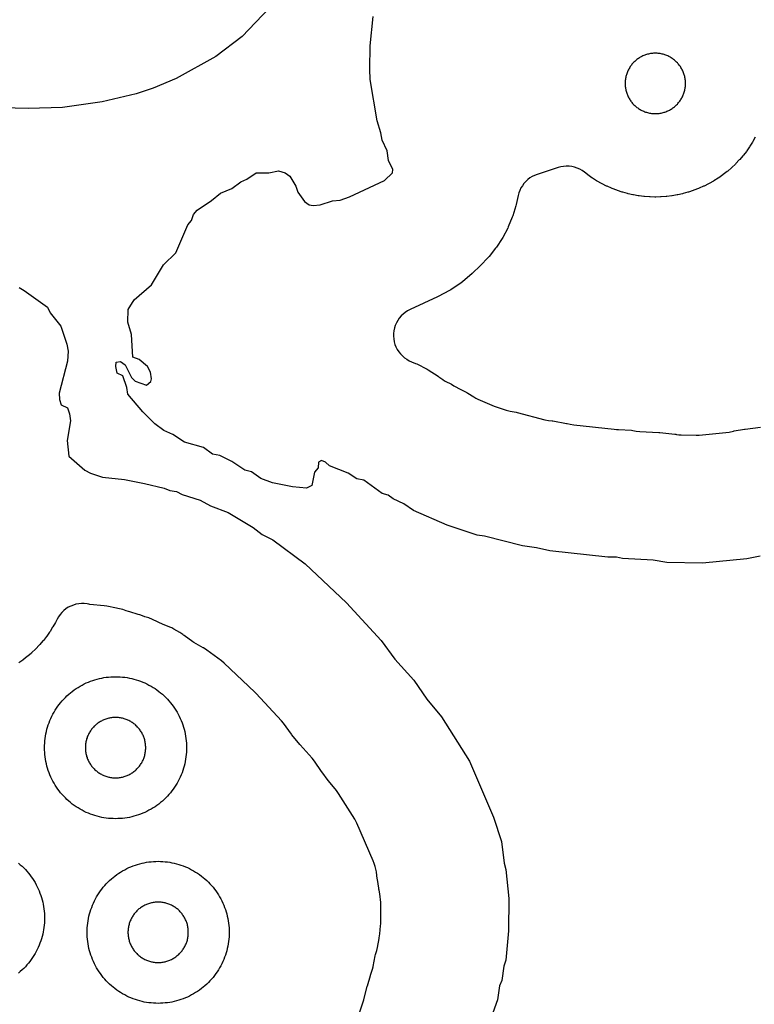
# Model space of a CAD drawing. Header units: millimetres. Extents: x 0 to 2500, y 0 to 1250.
# Tile 124 of 140: x 659 to 762, y 786 to 925. Entities that reach past the tile are written whole.
import ezdxf

# ---------------------------------------------------------------- set-up
doc = ezdxf.new("R2010")
doc.units = ezdxf.units.MM
doc.layers.add('CUT', color=1, linetype='Continuous')

msp = doc.modelspace()

# ---------------------------------------------------------------- linework, layer by layer
at = {"layer": 'CUT'}
for points in [[(694.14, 926.63), (690.31, 922.63), (686.62, 919.85), (681.02, 916.74), (677.82, 915.38), (675.41, 914.57), (670.61, 913.43), (665.02, 912.63), (660.21, 912.5), (654.61, 912.64), (647.42, 913.72), (644.23, 914.45), (638.63, 916.18), (628.25, 919.75), (625.82, 920.45), (623.42, 920.75), (621.82, 921.31), (620.22, 921.65), (616.22, 923.13), (609.82, 926.3)], [(763.29, 849.48), (761.39, 849.08), (755.18, 848.5), (750.12, 848.57), (748.2, 848.91), (743.88, 849.12), (743.06, 849.32), (741.82, 849.33), (733.66, 850.2), (731.79, 850.66), (729.82, 850.91), (724.45, 852.3), (723.42, 852.42), (719.18, 853.85), (714.45, 855.9), (713.1, 856.84), (711.58, 857.54), (710.88, 858.04), (710.06, 858.3), (707.48, 860.16), (706.49, 860.38), (705.24, 861.15), (702.65, 862.2), (702.06, 862.71), (701.52, 862.94), (701.06, 862.7), (701.03, 861.93), (700.53, 861.31), (700.13, 859.44), (699.38, 859.06), (697.41, 859.21), (694.59, 859.79), (692.97, 860.42), (691.63, 861.36), (690.73, 861.59), (688.86, 862.8), (687.18, 863.63), (686.17, 863.82), (684.87, 864.78), (682.21, 865.52), (680.55, 866.58), (679.31, 867.15), (678.01, 868.11), (676.32, 869.8), (674.24, 872.26), (674.09, 873.22), (673.51, 874.85), (672.72, 875.26), (672.53, 876.2), (672.59, 876.79), (673.19, 876.86), (673.85, 876.39), (674.74, 874.64), (675.28, 874.09), (676.86, 873.53), (677.46, 874.07), (677.55, 874.42), (677.4, 875.4), (677.02, 876.19), (675.82, 877.18), (674.93, 877.47), (674.74, 880.68), (674.22, 882.42), (674.26, 884.18), (675.14, 885.56), (677.57, 887.66), (679.26, 890.48), (680.97, 892.2), (682.68, 896.13), (683.21, 896.75), (683.47, 897.59), (683.98, 898.21), (686.01, 899.54), (687.27, 900.58), (688.86, 901.26), (690.16, 902.2), (690.99, 902.54), (692.32, 903.45), (694.11, 903.44), (695.43, 903.74), (696.37, 903.44), (697.03, 902.96), (697.87, 901.55), (698.18, 900.72), (699.1, 899.41), (699.77, 898.94), (700.34, 898.86), (701.33, 898.95), (703.07, 899.49), (704.13, 899.59), (705.46, 900.09), (710.36, 902.36), (711.5, 903.44), (711.53, 903.93), (710.95, 905.19), (710.74, 906.55), (710.03, 908.05), (709.88, 909.06), (709.35, 910.75), (708.38, 916.57), (708.29, 918.03), (708.38, 921.33), (708.79, 925.46)], [(762.6, 908.45), (762.27, 907.85), (762.21, 907.77), (761.85, 907.19), (761.79, 907.11), (761.4, 906.55), (761.34, 906.47), (760.92, 905.93), (760.85, 905.85), (760.4, 905.33), (760.34, 905.26), (759.87, 904.76), (759.8, 904.69), (759.3, 904.22), (759.23, 904.15), (758.71, 903.7), (758.63, 903.64), (758.09, 903.22), (758.01, 903.16), (757.45, 902.76), (757.37, 902.71), (756.78, 902.34), (756.7, 902.29), (756.1, 901.95), (756.02, 901.9), (755.4, 901.59), (755.31, 901.55), (754.69, 901.27), (754.59, 901.24), (753.95, 900.99), (753.86, 900.96), (753.21, 900.74), (753.11, 900.71), (752.45, 900.53), (752.36, 900.51), (751.69, 900.35), (751.59, 900.34), (750.91, 900.22), (750.82, 900.2), (750.13, 900.12), (750.04, 900.11), (749.35, 900.06), (749.25, 900.05), (748.57, 900.04), (748.47, 900.04), (747.78, 900.05), (747.68, 900.06), (747, 900.11), (746.9, 900.12), (746.22, 900.2), (746.12, 900.22), (745.44, 900.34), (745.35, 900.35), (744.68, 900.51), (744.58, 900.53), (743.92, 900.71), (743.83, 900.74), (743.17, 900.96), (743.08, 900.99), (742.44, 901.24), (742.35, 901.27), (741.72, 901.55), (741.63, 901.59), (741.02, 901.9), (740.93, 901.95), (740.33, 902.29), (740.25, 902.34), (739.67, 902.71), (739.59, 902.76), (739.03, 903.16), (738.95, 903.22), (738.53, 903.54), (738.21, 903.77), (737.87, 903.96), (737.51, 904.12), (737.14, 904.24), (736.76, 904.33), (736.37, 904.38), (735.98, 904.39), (735.59, 904.36), (735.2, 904.29), (734.83, 904.19), (731.87, 903.22), (731.52, 903.09), (731.18, 902.92), (730.85, 902.72), (730.55, 902.49), (730.27, 902.23), (730.02, 901.95), (729.79, 901.64), (729.6, 901.32), (729.43, 900.98), (729.3, 900.62), (729.2, 900.25), (728.93, 898.97), (728.89, 898.79), (728.45, 897.38), (728.38, 897.21), (727.81, 895.84), (727.73, 895.67), (727.04, 894.36), (726.95, 894.2), (726.14, 892.97), (726.03, 892.82), (725.1, 891.66), (724.98, 891.52), (723.92, 890.42), (723.86, 890.35), (722.79, 889.34), (722.71, 889.27), (721.34, 888.1), (721.17, 887.97), (719.73, 886.99), (719.54, 886.88), (717.95, 886.04), (717.85, 885.99), (713.97, 884.2), (713.62, 884.01), (713.29, 883.8), (712.99, 883.56), (712.71, 883.29), (712.46, 882.99), (712.24, 882.67), (712.05, 882.33), (711.9, 881.97), (711.78, 881.6), (711.7, 881.22), (711.65, 880.83), (711.64, 880.44), (711.68, 880.05), (711.74, 879.67), (711.85, 879.29), (711.99, 878.93), (712.17, 878.58), (712.38, 878.25), (712.62, 877.95), (712.89, 877.66), (713.18, 877.41), (713.5, 877.19), (713.84, 876.99), (714.19, 876.83), (714.74, 876.62), (714.93, 876.54), (716.37, 875.8), (716.55, 875.7), (717.95, 874.8), (718.03, 874.74), (718.57, 874.35), (718.84, 874.17), (719.13, 874.02), (719.63, 873.77), (719.81, 873.67), (720.13, 873.46), (720.6, 873.21), (720.6, 873.21), (720.68, 873.17), (721.97, 872.5), (722.12, 872.42), (722.96, 871.89), (723.23, 871.73), (723.51, 871.6), (725.5, 870.73), (725.81, 870.61), (727.52, 870.04), (728.07, 869.89), (728.9, 869.74), (729.04, 869.71), (732.97, 868.69), (733.48, 868.59), (733.98, 868.53), (734.1, 868.51), (736.01, 868.15), (736.12, 868.13), (736.51, 868.04), (737.03, 867.94), (742.7, 867.34), (743.07, 867.32), (743.22, 867.32), (743.33, 867.31), (745.15, 867.19), (745.37, 867.16), (745.81, 867.08), (746.32, 867.02), (749.01, 866.89), (749.14, 866.88), (751.26, 866.64), (751.39, 866.63), (751.5, 866.61), (751.82, 866.56), (752.14, 866.55), (754.25, 866.52), (754.68, 866.53), (758.46, 866.89), (758.91, 866.95), (759.54, 867.09), (759.62, 867.1), (761.06, 867.34), (761.15, 867.35), (763.33, 867.62)], [(658.91, 887.28), (659.64, 886.89), (662.92, 884.51), (663.31, 883.74), (664.78, 881.84), (665.65, 879.33), (665.81, 878.35), (665.75, 876.93), (664.56, 872.44), (664.62, 871.51), (664.86, 870.8), (665.75, 870.36), (666.03, 869.51), (666.17, 868.52), (665.69, 865.75), (665.93, 863.55), (668.19, 861.56), (668.97, 861.18), (670.68, 860.59), (673.75, 860.27), (676.59, 859.72), (679.33, 859.05), (680.13, 858.7), (681.1, 858.56), (681.86, 858.17), (684.44, 857.37), (685.87, 856.57), (688.34, 855.6), (691.89, 853.52), (693.17, 852.53), (694.67, 851.75), (699.2, 848.38), (705.02, 842.88), (709.92, 837.6), (711.83, 834.98), (714.51, 832), (716.35, 829.33), (718.4, 826.85), (722.34, 820.61), (725.75, 812.71), (726.84, 809.27), (727.22, 806.23), (727.47, 805.36), (727.88, 801.27), (727.83, 796.69), (727.47, 792.59), (727.18, 791.72), (726.92, 789.74), (726.57, 788.96), (726.27, 786.99), (725.39, 784.5)], [(703.97, 776.54), (707.37, 786.72), (707.46, 787), (707.94, 788.9), (707.96, 788.99), (708.39, 790.4), (708.42, 790.48), (708.6, 791.01), (708.7, 791.32), (708.77, 791.64), (708.78, 791.71), (709.08, 793.21), (709.12, 793.39), (709.29, 793.94), (709.39, 794.37), (709.62, 795.65), (709.64, 795.72), (709.72, 796.27), (709.82, 797.42), (709.84, 797.72), (709.87, 800.25), (709.85, 800.69), (709.72, 801.91), (709.63, 802.46), (709.6, 802.59), (709.57, 802.74), (709.37, 803.96), (709.36, 804.03), (709.23, 805.03), (709.17, 805.39), (709.08, 805.75), (708.93, 806.21), (708.79, 806.58), (706.5, 811.89), (706.36, 812.17), (706.21, 812.44), (703.92, 816.06), (703.62, 816.47), (702.5, 817.83), (702.45, 817.9), (701.55, 819.1), (701.5, 819.17), (700.5, 820.62), (700.17, 821.03), (698.49, 822.9), (698.43, 822.97), (697.34, 824.31), (697.28, 824.39), (696.14, 825.94), (695.85, 826.29), (692.31, 830.11), (692.12, 830.3), (687.78, 834.41), (687.42, 834.71), (685.34, 836.25), (684.88, 836.55), (684.84, 836.57), (683.54, 837.32), (683.39, 837.42), (682.17, 838.28), (682.09, 838.34), (681.98, 838.42), (681.55, 838.72), (680.71, 839.21), (680.43, 839.36), (680.15, 839.48), (679.33, 839.8), (679.21, 839.86), (677.72, 840.56), (677.18, 840.77), (676.63, 840.94), (676.54, 840.97), (675.94, 841.19), (675.69, 841.27), (674.5, 841.61), (674.33, 841.66), (673.99, 841.79), (673.51, 841.94), (672.82, 842.11), (672.63, 842.16), (671.27, 842.42), (670.92, 842.47), (668.88, 842.68), (668.76, 842.7), (668.48, 842.74), (668.09, 842.79), (667.7, 842.79), (667.31, 842.76), (666.93, 842.69), (666.56, 842.59), (666.19, 842.44), (665.85, 842.27), (665.52, 842.06), (665.21, 841.82), (664.93, 841.55), (664.68, 841.25), (664.46, 840.93), (664.26, 840.59), (664.07, 840.22), (664.03, 840.13), (663.69, 839.53), (663.64, 839.45), (663.27, 838.87), (663.22, 838.79), (662.82, 838.22), (662.76, 838.15), (662.34, 837.6), (662.28, 837.53), (661.83, 837.01), (661.76, 836.93), (661.29, 836.44), (661.22, 836.37), (660.72, 835.89), (660.65, 835.83), (660.13, 835.38), (660.05, 835.32), (659.51, 834.89), (659.43, 834.84), (658.87, 834.44)], [(658.84, 806.23), (659.09, 806.02), (659.34, 805.8), (659.57, 805.57), (659.8, 805.34), (660.02, 805.09), (660.23, 804.84), (660.43, 804.59), (660.63, 804.33), (660.82, 804.06), (660.99, 803.78), (661.16, 803.5), (661.32, 803.21), (661.47, 802.92), (661.61, 802.63), (661.74, 802.33), (661.86, 802.02), (661.97, 801.71), (662.07, 801.4), (662.16, 801.09), (662.24, 800.77), (662.31, 800.45), (662.37, 800.13), (662.41, 799.81), (662.45, 799.48), (662.48, 799.15), (662.49, 798.83), (662.5, 798.5), (662.49, 798.17), (662.48, 797.85), (662.45, 797.52), (662.41, 797.2), (662.37, 796.87), (662.31, 796.55), (662.24, 796.23), (662.16, 795.91), (662.07, 795.6), (661.97, 795.29), (661.86, 794.98), (661.74, 794.67), (661.61, 794.37), (661.47, 794.08), (661.32, 793.79), (661.16, 793.5), (660.99, 793.22), (660.82, 792.94), (660.63, 792.68), (660.43, 792.41), (660.23, 792.16), (660.02, 791.91), (659.8, 791.66), (659.57, 791.43), (659.34, 791.2), (659.09, 790.98), (658.84, 790.77)]]:
    msp.add_lwpolyline(points, dxfattribs=at)
for points in [[(745.61, 912.93), (745.72, 912.84), (745.82, 912.75), (745.93, 912.66), (746.04, 912.58), (746.16, 912.5), (746.27, 912.43), (746.39, 912.36), (746.51, 912.29), (746.64, 912.23), (746.76, 912.17), (746.89, 912.11), (747.02, 912.06), (747.15, 912.01), (747.28, 911.97), (747.42, 911.93), (747.55, 911.9), (747.69, 911.87), (747.83, 911.84), (747.96, 911.82), (748.1, 911.81), (748.24, 911.8), (748.38, 911.79), (748.52, 911.79), (748.66, 911.79), (748.8, 911.8), (748.93, 911.81), (749.07, 911.82), (749.21, 911.84), (749.35, 911.87), (749.48, 911.9), (749.62, 911.93), (749.75, 911.97), (749.88, 912.01), (750.01, 912.06), (750.14, 912.11), (750.27, 912.17), (750.4, 912.23), (750.52, 912.29), (750.64, 912.36), (750.76, 912.43), (750.88, 912.5), (750.99, 912.58), (751.1, 912.66), (751.21, 912.75), (751.32, 912.84), (751.42, 912.93), (751.52, 913.03), (751.62, 913.13), (751.71, 913.23), (751.8, 913.34), (751.89, 913.45), (751.97, 913.56), (752.05, 913.68), (752.13, 913.79), (752.2, 913.91), (752.27, 914.03), (752.33, 914.16), (752.39, 914.28), (752.44, 914.41), (752.5, 914.54), (752.54, 914.67), (752.58, 914.8), (752.62, 914.94), (752.66, 915.07), (752.69, 915.21), (752.71, 915.34), (752.73, 915.48), (752.75, 915.62), (752.76, 915.76), (752.77, 915.9), (752.77, 916.04), (752.77, 916.18), (752.76, 916.31), (752.75, 916.45), (752.73, 916.59), (752.71, 916.73), (752.69, 916.87), (752.66, 917), (752.62, 917.14), (752.58, 917.27), (752.54, 917.4), (752.5, 917.53), (752.44, 917.66), (752.39, 917.79), (752.33, 917.92), (752.27, 918.04), (752.2, 918.16), (752.13, 918.28), (752.05, 918.4), (751.97, 918.51), (751.89, 918.62), (751.8, 918.73), (751.71, 918.84), (751.62, 918.94), (751.52, 919.04), (751.42, 919.14), (751.32, 919.23), (751.21, 919.32), (751.1, 919.41), (750.99, 919.49), (750.88, 919.57), (750.76, 919.65), (750.64, 919.72), (750.52, 919.78), (750.4, 919.85), (750.27, 919.91), (750.14, 919.96), (750.01, 920.01), (749.88, 920.06), (749.75, 920.1), (749.62, 920.14), (749.48, 920.18), (749.35, 920.21), (749.21, 920.23), (749.07, 920.25), (748.93, 920.27), (748.8, 920.28), (748.66, 920.28), (748.52, 920.29), (748.38, 920.28), (748.24, 920.28), (748.1, 920.27), (747.96, 920.25), (747.83, 920.23), (747.69, 920.21), (747.55, 920.18), (747.42, 920.14), (747.28, 920.1), (747.15, 920.06), (747.02, 920.01), (746.89, 919.96), (746.76, 919.91), (746.64, 919.85), (746.51, 919.78), (746.39, 919.72), (746.27, 919.65), (746.16, 919.57), (746.04, 919.49), (745.93, 919.41), (745.82, 919.32), (745.72, 919.23), (745.61, 919.14), (745.51, 919.04), (745.42, 918.94), (745.32, 918.84), (745.23, 918.73), (745.15, 918.62), (745.06, 918.51), (744.98, 918.4), (744.91, 918.28), (744.84, 918.16), (744.77, 918.04), (744.71, 917.92), (744.65, 917.79), (744.59, 917.66), (744.54, 917.53), (744.49, 917.4), (744.45, 917.27), (744.41, 917.14), (744.38, 917), (744.35, 916.87), (744.32, 916.73), (744.3, 916.59), (744.29, 916.45), (744.28, 916.31), (744.27, 916.18), (744.27, 916.04), (744.27, 915.9), (744.28, 915.76), (744.29, 915.62), (744.3, 915.48), (744.32, 915.34), (744.35, 915.21), (744.38, 915.07), (744.41, 914.94), (744.45, 914.8), (744.49, 914.67), (744.54, 914.54), (744.59, 914.41), (744.65, 914.28), (744.71, 914.16), (744.77, 914.03), (744.84, 913.91), (744.91, 913.79), (744.98, 913.68), (745.06, 913.56), (745.15, 913.45), (745.23, 913.34), (745.32, 913.23), (745.42, 913.13), (745.51, 913.03)], [(682.49, 822.17), (682.48, 821.85), (682.45, 821.52), (682.41, 821.2), (682.37, 820.87), (682.31, 820.55), (682.24, 820.23), (682.16, 819.91), (682.07, 819.6), (681.97, 819.29), (681.86, 818.98), (681.74, 818.67), (681.61, 818.37), (681.47, 818.08), (681.32, 817.79), (681.16, 817.5), (680.99, 817.22), (680.82, 816.94), (680.63, 816.68), (680.43, 816.41), (680.23, 816.16), (680.02, 815.91), (679.8, 815.66), (679.57, 815.43), (679.34, 815.2), (679.09, 814.98), (678.84, 814.77), (678.59, 814.57), (678.33, 814.37), (678.06, 814.19), (677.78, 814.01), (677.5, 813.84), (677.21, 813.68), (676.92, 813.53), (676.63, 813.39), (676.33, 813.26), (676.02, 813.14), (675.71, 813.03), (675.4, 812.93), (675.09, 812.84), (674.77, 812.76), (674.45, 812.69), (674.13, 812.63), (673.81, 812.59), (673.48, 812.55), (673.15, 812.52), (672.83, 812.51), (672.5, 812.5), (672.17, 812.51), (671.85, 812.52), (671.52, 812.55), (671.2, 812.59), (670.87, 812.63), (670.55, 812.69), (670.23, 812.76), (669.91, 812.84), (669.6, 812.93), (669.29, 813.03), (668.98, 813.14), (668.67, 813.26), (668.37, 813.39), (668.08, 813.53), (667.79, 813.68), (667.5, 813.84), (667.22, 814.01), (666.94, 814.19), (666.68, 814.37), (666.41, 814.57), (666.16, 814.77), (665.91, 814.98), (665.66, 815.2), (665.43, 815.43), (665.2, 815.66), (664.98, 815.91), (664.77, 816.16), (664.57, 816.41), (664.37, 816.68), (664.19, 816.94), (664.01, 817.22), (663.84, 817.5), (663.68, 817.79), (663.53, 818.08), (663.39, 818.37), (663.26, 818.67), (663.14, 818.98), (663.03, 819.29), (662.93, 819.6), (662.84, 819.91), (662.76, 820.23), (662.69, 820.55), (662.63, 820.87), (662.59, 821.2), (662.55, 821.52), (662.52, 821.85), (662.51, 822.17), (662.5, 822.5), (662.51, 822.83), (662.52, 823.15), (662.55, 823.48), (662.59, 823.81), (662.63, 824.13), (662.69, 824.45), (662.76, 824.77), (662.84, 825.09), (662.93, 825.4), (663.03, 825.71), (663.14, 826.02), (663.26, 826.33), (663.39, 826.63), (663.53, 826.92), (663.68, 827.21), (663.84, 827.5), (664.01, 827.78), (664.19, 828.06), (664.37, 828.33), (664.57, 828.59), (664.77, 828.84), (664.98, 829.09), (665.2, 829.34), (665.43, 829.57), (665.66, 829.8), (665.91, 830.02), (666.16, 830.23), (666.41, 830.43), (666.68, 830.63), (666.94, 830.82), (667.22, 830.99), (667.5, 831.16), (667.79, 831.32), (668.08, 831.47), (668.37, 831.61), (668.67, 831.74), (668.98, 831.86), (669.29, 831.97), (669.6, 832.07), (669.91, 832.16), (670.23, 832.24), (670.55, 832.31), (670.87, 832.37), (671.2, 832.41), (671.52, 832.45), (671.85, 832.48), (672.17, 832.49), (672.5, 832.5), (672.83, 832.49), (673.15, 832.48), (673.48, 832.45), (673.81, 832.41), (674.13, 832.37), (674.45, 832.31), (674.77, 832.24), (675.09, 832.16), (675.4, 832.07), (675.71, 831.97), (676.02, 831.86), (676.33, 831.74), (676.63, 831.61), (676.92, 831.47), (677.21, 831.32), (677.5, 831.16), (677.78, 830.99), (678.06, 830.82), (678.33, 830.63), (678.59, 830.43), (678.84, 830.23), (679.09, 830.02), (679.34, 829.8), (679.57, 829.57), (679.8, 829.34), (680.02, 829.09), (680.23, 828.84), (680.43, 828.59), (680.63, 828.33), (680.82, 828.06), (680.99, 827.78), (681.16, 827.5), (681.32, 827.21), (681.47, 826.92), (681.61, 826.63), (681.74, 826.33), (681.86, 826.02), (681.97, 825.71), (682.07, 825.4), (682.16, 825.09), (682.24, 824.77), (682.31, 824.45), (682.37, 824.13), (682.41, 823.81), (682.45, 823.48), (682.48, 823.15), (682.49, 822.83), (682.5, 822.5)], [(676.75, 822.64), (676.74, 822.78), (676.73, 822.92), (676.71, 823.06), (676.69, 823.19), (676.67, 823.33), (676.64, 823.47), (676.61, 823.6), (676.57, 823.73), (676.52, 823.87), (676.48, 824), (676.43, 824.13), (676.37, 824.25), (676.31, 824.38), (676.25, 824.5), (676.18, 824.63), (676.11, 824.74), (676.03, 824.86), (675.95, 824.98), (675.87, 825.09), (675.79, 825.2), (675.7, 825.3), (675.6, 825.41), (675.51, 825.51), (675.41, 825.6), (675.3, 825.7), (675.2, 825.79), (675.09, 825.87), (674.98, 825.95), (674.86, 826.03), (674.74, 826.11), (674.63, 826.18), (674.5, 826.25), (674.38, 826.31), (674.25, 826.37), (674.13, 826.43), (674, 826.48), (673.87, 826.52), (673.73, 826.57), (673.6, 826.61), (673.47, 826.64), (673.33, 826.67), (673.19, 826.69), (673.06, 826.71), (672.92, 826.73), (672.78, 826.74), (672.64, 826.75), (672.5, 826.75), (672.36, 826.75), (672.22, 826.74), (672.08, 826.73), (671.95, 826.71), (671.81, 826.69), (671.67, 826.67), (671.54, 826.64), (671.4, 826.61), (671.27, 826.57), (671.13, 826.52), (671, 826.48), (670.87, 826.43), (670.75, 826.37), (670.62, 826.31), (670.5, 826.25), (670.38, 826.18), (670.26, 826.11), (670.14, 826.03), (670.02, 825.95), (669.91, 825.87), (669.8, 825.79), (669.7, 825.7), (669.6, 825.6), (669.5, 825.51), (669.4, 825.41), (669.31, 825.3), (669.22, 825.2), (669.13, 825.09), (669.05, 824.98), (668.97, 824.86), (668.89, 824.74), (668.82, 824.63), (668.75, 824.5), (668.69, 824.38), (668.63, 824.25), (668.57, 824.13), (668.52, 824), (668.48, 823.87), (668.43, 823.73), (668.4, 823.6), (668.36, 823.47), (668.33, 823.33), (668.31, 823.19), (668.29, 823.06), (668.27, 822.92), (668.26, 822.78), (668.25, 822.64), (668.25, 822.5), (668.25, 822.36), (668.26, 822.22), (668.27, 822.08), (668.29, 821.95), (668.31, 821.81), (668.33, 821.67), (668.36, 821.54), (668.4, 821.4), (668.43, 821.27), (668.48, 821.13), (668.52, 821), (668.57, 820.87), (668.63, 820.75), (668.69, 820.62), (668.75, 820.5), (668.82, 820.38), (668.89, 820.26), (668.97, 820.14), (669.05, 820.02), (669.13, 819.91), (669.22, 819.8), (669.31, 819.7), (669.4, 819.6), (669.5, 819.5), (669.6, 819.4), (669.7, 819.31), (669.8, 819.22), (669.91, 819.13), (670.02, 819.05), (670.14, 818.97), (670.26, 818.89), (670.38, 818.82), (670.5, 818.75), (670.62, 818.69), (670.75, 818.63), (670.87, 818.57), (671, 818.52), (671.13, 818.48), (671.27, 818.43), (671.4, 818.4), (671.54, 818.36), (671.67, 818.33), (671.81, 818.31), (671.95, 818.29), (672.08, 818.27), (672.22, 818.26), (672.36, 818.25), (672.5, 818.25), (672.64, 818.25), (672.78, 818.26), (672.92, 818.27), (673.06, 818.29), (673.19, 818.31), (673.33, 818.33), (673.47, 818.36), (673.6, 818.4), (673.73, 818.43), (673.87, 818.48), (674, 818.52), (674.13, 818.57), (674.25, 818.63), (674.38, 818.69), (674.5, 818.75), (674.63, 818.82), (674.74, 818.89), (674.86, 818.97), (674.98, 819.05), (675.09, 819.13), (675.2, 819.22), (675.3, 819.31), (675.41, 819.4), (675.51, 819.5), (675.6, 819.6), (675.7, 819.7), (675.79, 819.8), (675.87, 819.91), (675.95, 820.02), (676.03, 820.14), (676.11, 820.26), (676.18, 820.38), (676.25, 820.5), (676.31, 820.62), (676.37, 820.75), (676.43, 820.87), (676.48, 821), (676.52, 821.13), (676.57, 821.27), (676.61, 821.4), (676.64, 821.54), (676.67, 821.67), (676.69, 821.81), (676.71, 821.95), (676.73, 822.08), (676.74, 822.22), (676.75, 822.36), (676.75, 822.5)], [(688.49, 796.17), (688.48, 795.85), (688.45, 795.52), (688.41, 795.2), (688.37, 794.87), (688.31, 794.55), (688.24, 794.23), (688.16, 793.91), (688.07, 793.6), (687.97, 793.29), (687.86, 792.98), (687.74, 792.67), (687.61, 792.37), (687.47, 792.08), (687.32, 791.79), (687.16, 791.5), (686.99, 791.22), (686.82, 790.94), (686.63, 790.68), (686.43, 790.41), (686.23, 790.16), (686.02, 789.91), (685.8, 789.66), (685.57, 789.43), (685.34, 789.2), (685.09, 788.98), (684.84, 788.77), (684.59, 788.57), (684.33, 788.37), (684.06, 788.19), (683.78, 788.01), (683.5, 787.84), (683.21, 787.68), (682.92, 787.53), (682.63, 787.39), (682.33, 787.26), (682.02, 787.14), (681.71, 787.03), (681.4, 786.93), (681.09, 786.84), (680.77, 786.76), (680.45, 786.69), (680.13, 786.63), (679.81, 786.59), (679.48, 786.55), (679.15, 786.52), (678.83, 786.51), (678.5, 786.5), (678.17, 786.51), (677.85, 786.52), (677.52, 786.55), (677.2, 786.59), (676.87, 786.63), (676.55, 786.69), (676.23, 786.76), (675.91, 786.84), (675.6, 786.93), (675.29, 787.03), (674.98, 787.14), (674.67, 787.26), (674.37, 787.39), (674.08, 787.53), (673.79, 787.68), (673.5, 787.84), (673.22, 788.01), (672.94, 788.19), (672.68, 788.37), (672.41, 788.57), (672.16, 788.77), (671.91, 788.98), (671.66, 789.2), (671.43, 789.43), (671.2, 789.66), (670.98, 789.91), (670.77, 790.16), (670.57, 790.41), (670.37, 790.68), (670.19, 790.94), (670.01, 791.22), (669.84, 791.5), (669.68, 791.79), (669.53, 792.08), (669.39, 792.37), (669.26, 792.67), (669.14, 792.98), (669.03, 793.29), (668.93, 793.6), (668.84, 793.91), (668.76, 794.23), (668.69, 794.55), (668.63, 794.87), (668.59, 795.2), (668.55, 795.52), (668.52, 795.85), (668.51, 796.17), (668.5, 796.5), (668.51, 796.83), (668.52, 797.15), (668.55, 797.48), (668.59, 797.81), (668.63, 798.13), (668.69, 798.45), (668.76, 798.77), (668.84, 799.09), (668.93, 799.4), (669.03, 799.71), (669.14, 800.02), (669.26, 800.33), (669.39, 800.63), (669.53, 800.92), (669.68, 801.21), (669.84, 801.5), (670.01, 801.78), (670.19, 802.06), (670.37, 802.33), (670.57, 802.59), (670.77, 802.84), (670.98, 803.09), (671.2, 803.34), (671.43, 803.57), (671.66, 803.8), (671.91, 804.02), (672.16, 804.23), (672.41, 804.43), (672.68, 804.63), (672.94, 804.82), (673.22, 804.99), (673.5, 805.16), (673.79, 805.32), (674.08, 805.47), (674.37, 805.61), (674.67, 805.74), (674.98, 805.86), (675.29, 805.97), (675.6, 806.07), (675.91, 806.16), (676.23, 806.24), (676.55, 806.31), (676.87, 806.37), (677.2, 806.41), (677.52, 806.45), (677.85, 806.48), (678.17, 806.49), (678.5, 806.5), (678.83, 806.49), (679.15, 806.48), (679.48, 806.45), (679.81, 806.41), (680.13, 806.37), (680.45, 806.31), (680.77, 806.24), (681.09, 806.16), (681.4, 806.07), (681.71, 805.97), (682.02, 805.86), (682.33, 805.74), (682.63, 805.61), (682.92, 805.47), (683.21, 805.32), (683.5, 805.16), (683.78, 804.99), (684.06, 804.82), (684.33, 804.63), (684.59, 804.43), (684.84, 804.23), (685.09, 804.02), (685.34, 803.8), (685.57, 803.57), (685.8, 803.34), (686.02, 803.09), (686.23, 802.84), (686.43, 802.59), (686.63, 802.33), (686.82, 802.06), (686.99, 801.78), (687.16, 801.5), (687.32, 801.21), (687.47, 800.92), (687.61, 800.63), (687.74, 800.33), (687.86, 800.02), (687.97, 799.71), (688.07, 799.4), (688.16, 799.09), (688.24, 798.77), (688.31, 798.45), (688.37, 798.13), (688.41, 797.81), (688.45, 797.48), (688.48, 797.15), (688.49, 796.83), (688.5, 796.5)], [(682.75, 796.64), (682.74, 796.78), (682.73, 796.92), (682.71, 797.06), (682.69, 797.19), (682.67, 797.33), (682.64, 797.47), (682.61, 797.6), (682.57, 797.73), (682.52, 797.87), (682.48, 798), (682.43, 798.13), (682.37, 798.25), (682.31, 798.38), (682.25, 798.5), (682.18, 798.63), (682.11, 798.74), (682.03, 798.86), (681.95, 798.98), (681.87, 799.09), (681.79, 799.2), (681.7, 799.3), (681.6, 799.41), (681.51, 799.51), (681.41, 799.6), (681.3, 799.7), (681.2, 799.79), (681.09, 799.87), (680.98, 799.95), (680.86, 800.03), (680.74, 800.11), (680.63, 800.18), (680.5, 800.25), (680.38, 800.31), (680.25, 800.37), (680.13, 800.43), (680, 800.48), (679.87, 800.52), (679.73, 800.57), (679.6, 800.61), (679.47, 800.64), (679.33, 800.67), (679.19, 800.69), (679.06, 800.71), (678.92, 800.73), (678.78, 800.74), (678.64, 800.75), (678.5, 800.75), (678.36, 800.75), (678.22, 800.74), (678.08, 800.73), (677.95, 800.71), (677.81, 800.69), (677.67, 800.67), (677.54, 800.64), (677.4, 800.61), (677.27, 800.57), (677.13, 800.52), (677, 800.48), (676.87, 800.43), (676.75, 800.37), (676.62, 800.31), (676.5, 800.25), (676.38, 800.18), (676.26, 800.11), (676.14, 800.03), (676.02, 799.95), (675.91, 799.87), (675.8, 799.79), (675.7, 799.7), (675.6, 799.6), (675.5, 799.51), (675.4, 799.41), (675.31, 799.3), (675.22, 799.2), (675.13, 799.09), (675.05, 798.98), (674.97, 798.86), (674.89, 798.74), (674.82, 798.63), (674.75, 798.5), (674.69, 798.38), (674.63, 798.25), (674.57, 798.13), (674.52, 798), (674.48, 797.87), (674.43, 797.73), (674.4, 797.6), (674.36, 797.47), (674.33, 797.33), (674.31, 797.19), (674.29, 797.06), (674.27, 796.92), (674.26, 796.78), (674.25, 796.64), (674.25, 796.5), (674.25, 796.36), (674.26, 796.22), (674.27, 796.08), (674.29, 795.95), (674.31, 795.81), (674.33, 795.67), (674.36, 795.54), (674.4, 795.4), (674.43, 795.27), (674.48, 795.13), (674.52, 795), (674.57, 794.87), (674.63, 794.75), (674.69, 794.62), (674.75, 794.5), (674.82, 794.38), (674.89, 794.26), (674.97, 794.14), (675.05, 794.02), (675.13, 793.91), (675.22, 793.8), (675.31, 793.7), (675.4, 793.6), (675.5, 793.5), (675.6, 793.4), (675.7, 793.31), (675.8, 793.22), (675.91, 793.13), (676.02, 793.05), (676.14, 792.97), (676.26, 792.89), (676.38, 792.82), (676.5, 792.75), (676.62, 792.69), (676.75, 792.63), (676.87, 792.57), (677, 792.52), (677.13, 792.48), (677.27, 792.43), (677.4, 792.4), (677.54, 792.36), (677.67, 792.33), (677.81, 792.31), (677.95, 792.29), (678.08, 792.27), (678.22, 792.26), (678.36, 792.25), (678.5, 792.25), (678.64, 792.25), (678.78, 792.26), (678.92, 792.27), (679.06, 792.29), (679.19, 792.31), (679.33, 792.33), (679.47, 792.36), (679.6, 792.4), (679.73, 792.43), (679.87, 792.48), (680, 792.52), (680.13, 792.57), (680.25, 792.63), (680.38, 792.69), (680.5, 792.75), (680.63, 792.82), (680.74, 792.89), (680.86, 792.97), (680.98, 793.05), (681.09, 793.13), (681.2, 793.22), (681.3, 793.31), (681.41, 793.4), (681.51, 793.5), (681.6, 793.6), (681.7, 793.7), (681.79, 793.8), (681.87, 793.91), (681.95, 794.02), (682.03, 794.14), (682.11, 794.26), (682.18, 794.38), (682.25, 794.5), (682.31, 794.62), (682.37, 794.75), (682.43, 794.87), (682.48, 795), (682.52, 795.13), (682.57, 795.27), (682.61, 795.4), (682.64, 795.54), (682.67, 795.67), (682.69, 795.81), (682.71, 795.95), (682.73, 796.08), (682.74, 796.22), (682.75, 796.36), (682.75, 796.5)]]:
    msp.add_lwpolyline(points, close=True, dxfattribs=at)

doc.saveas('drawing.dxf')
